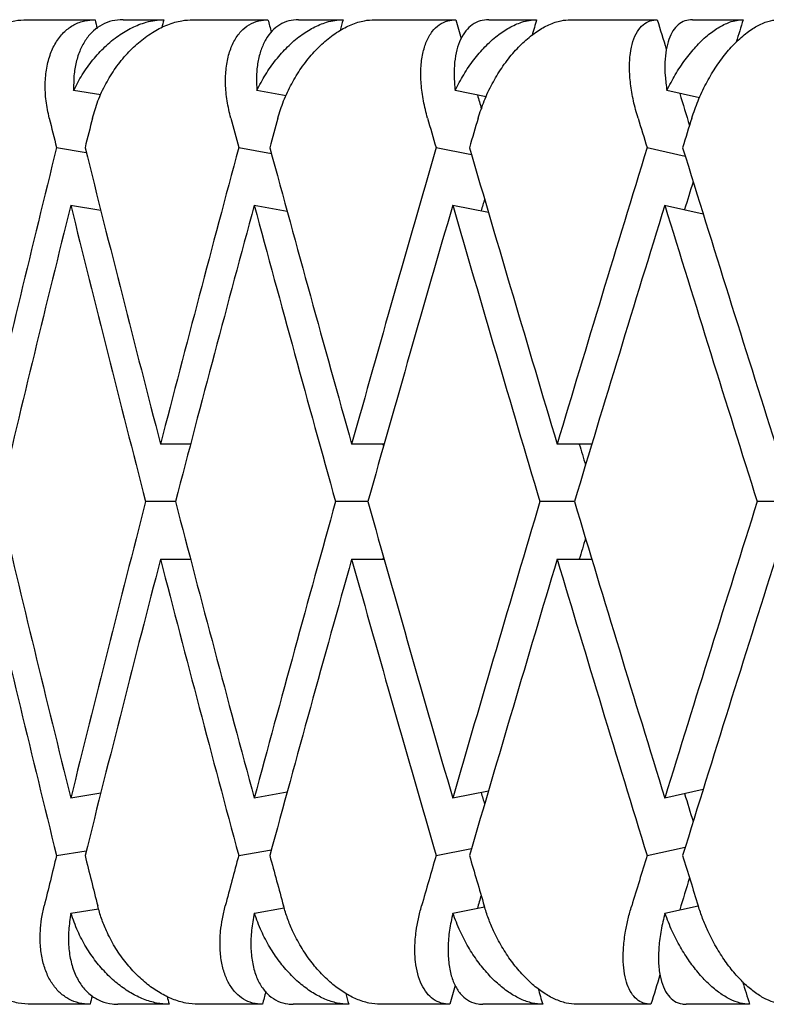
# Model space of a CAD drawing. Header units: millimetres. Extents: x 8 to 740, y 12 to 985.
# Tile 21 of 62: x 145.78 to 149.57, y 572.48 to 577.48. Entities that reach past the tile are written whole.
import ezdxf

# ---------------------------------------------------------------- set-up
doc = ezdxf.new("R2010")
doc.units = ezdxf.units.MM

msp = doc.modelspace()

# ---------------------------------------------------------------- linework, layer by layer
at = {"color": 7, "linetype": 'Continuous', "lineweight": 30}
for p, q in [((145.8178, 577.4774), (146.1645, 577.4774)), ((146.3068, 577.4774), (146.514, 577.4774)), ((146.662, 577.4774), (147.0428, 577.4774)), ((147.1985, 577.4774), (147.4243, 577.4774)), ((147.5851, 577.4774), (147.9972, 577.4774)), ((148.1649, 577.4774), (148.4076, 577.4774)), ((148.5801, 577.4774), (149.0203, 577.4774)), ((149.1988, 577.4774), (149.4566, 577.4774)), ((146.1934, 577.0951), (146.0559, 577.1175)), ((147.1349, 577.0912), (146.9865, 577.1175)), ((148.1512, 577.0865), (147.9935, 577.1175)), ((149.2347, 577.0806), (149.0693, 577.1175)), ((145.9689, 576.8276), (146.12, 576.803)), ((146.8942, 576.8276), (147.0602, 576.7981)), ((147.8966, 576.8276), (148.0769, 576.7921)), ((148.9685, 576.8276), (149.1624, 576.7843)), ((146.0391, 576.5355), (146.1938, 576.5103)), ((146.973, 576.5351), (147.1401, 576.5055)), ((147.9814, 576.5351), (148.1626, 576.4995)), ((149.0571, 576.5355), (149.2535, 576.4917)), ((146.6496, 575.3223), (146.4969, 575.3223)), ((147.633, 575.3223), (147.468, 575.3223)), ((148.6883, 575.3223), (148.5118, 575.3223)), ((146.573, 575.0299), (146.4214, 575.0299)), ((147.5502, 575.0299), (147.3862, 575.0299)), ((148.5996, 575.0299), (148.4244, 575.0299)), ((149.7131, 575.0299), (149.528, 575.0299)), ((146.4969, 574.7375), (146.6496, 574.7375)), ((147.468, 574.7375), (147.633, 574.7375)), ((148.5118, 574.7375), (148.6879, 574.7375)), ((147.1401, 573.5543), (146.973, 573.5247)), ((148.1626, 573.5604), (147.9814, 573.5247)), ((149.2533, 573.5681), (149.0586, 573.5247)), ((146.1934, 573.5494), (146.0411, 573.5247)), ((145.9689, 573.2323), (146.12, 573.2568)), ((146.8942, 573.2323), (147.0602, 573.2617)), ((147.8966, 573.2323), (148.0769, 573.2678)), ((148.9685, 573.2323), (149.1624, 573.2755)), ((146.0421, 572.9401), (146.1823, 572.9629)), ((146.9739, 572.9401), (147.1253, 572.9669)), ((147.9822, 572.9401), (148.1432, 572.9718)), ((149.0593, 572.9401), (149.2282, 572.9778)), ((146.1391, 572.4774), (145.8422, 572.4774)), ((146.5404, 572.4774), (146.2811, 572.4774)), ((147.0151, 572.4774), (146.6889, 572.4774)), ((147.453, 572.4774), (147.1703, 572.4774)), ((147.9672, 572.4774), (147.6143, 572.4774)), ((148.4385, 572.4774), (148.1346, 572.4774)), ((148.9884, 572.4774), (148.6113, 572.4774)), ((149.4893, 572.4774), (149.1666, 572.4774))]:
    msp.add_line(p, q, dxfattribs=at)
for centre, major_axis, ratio, start_param, end_param in [((157.028, 575.0299), (-10.9055, 39.7521), 0.240393, 1.443469, 1.444573), ((157.028, 575.0299), (10.0366, 39.7507), 0.263266, 1.575697, 1.576714), ((157.028, 575.0299), (-11.676, 39.7583), 0.216249, 1.445901, 1.447494), ((157.028, 575.0299), (10.9055, 39.7521), 0.240393, 1.575176, 1.576564), ((157.028, 575.0299), (-12.3495, 39.7685), 0.191074, 1.450057, 1.45245), ((157.028, 575.0299), (11.676, 39.7583), 0.216249, 1.572744, 1.574747), ((157.028, 575.0299), (-12.9277, 39.7812), 0.165076, 1.455729, 1.459514), ((157.028, 575.0299), (12.3495, 39.7685), 0.191074, 1.568588, 1.571451), ((157.028, 575.0299), (-12.9277, 39.7812), 0.165076, 1.465142, 1.469227), ((157.028, 575.0299), (-12.3495, 39.7685), 0.191074, 1.459665, 1.461431), ((157.028, 575.0299), (-11.2816, 41.1228), 0.240393, 1.45767, 1.461309), ((157.028, 574.4452), (10.3827, 41.1214), 0.263266, 1.575688, 1.579334), ((157.028, 575.0299), (-12.0787, 41.1293), 0.216249, 1.460102, 1.463741), ((157.028, 574.4452), (11.2816, 41.1228), 0.240393, 1.575167, 1.578814), ((157.028, 575.0299), (-12.7753, 41.1398), 0.191074, 1.464258, 1.467898), ((157.028, 574.4452), (12.0787, 41.1293), 0.216249, 1.572735, 1.576382), ((157.028, 575.0299), (-13.3735, 41.153), 0.165076, 1.46993, 1.47357), ((157.028, 574.4452), (12.7753, 41.1398), 0.191074, 1.568579, 1.572226), ((157.028, 575.0299), (10.3827, 41.1214), 0.263266, 1.593537, 1.630076), ((157.028, 575.6147), (-11.2816, 41.1228), 0.240393, 1.475512, 1.512037), ((157.028, 575.0299), (11.2816, 41.1228), 0.240393, 1.593017, 1.629555), ((157.028, 575.6147), (-12.0787, 41.1293), 0.216249, 1.477944, 1.514469), ((157.028, 575.0299), (12.0787, 41.1293), 0.216249, 1.590585, 1.627123), ((157.028, 575.6147), (-12.7753, 41.1398), 0.191074, 1.482101, 1.518625), ((157.028, 575.0299), (12.7753, 41.1398), 0.191074, 1.586429, 1.622967), ((157.028, 575.6147), (-13.3735, 41.153), 0.165076, 1.487773, 1.524298), ((157.028, 575.0299), (12.3495, 39.7685), 0.191074, 1.589263, 1.592833), ((157.028, 575.0299), (11.676, 39.7583), 0.216249, 1.595641, 1.59714), ((157.028, 574.4452), (10.3827, 41.1214), 0.263266, 1.586438, 1.622981), ((157.028, 575.0299), (-11.2816, 41.1228), 0.240393, 1.468414, 1.504943), ((157.028, 574.4452), (11.2816, 41.1228), 0.240393, 1.585915, 1.622461), ((157.028, 575.0299), (-12.0787, 41.1293), 0.216249, 1.470843, 1.507375), ((157.028, 574.4452), (12.0787, 41.1293), 0.216249, 1.583483, 1.620029), ((157.028, 575.0299), (-12.7753, 41.1398), 0.191074, 1.474999, 1.511531), ((157.028, 574.4452), (12.7753, 41.1398), 0.191074, 1.57933, 1.615872), ((157.028, 575.0299), (-13.3735, 41.153), 0.165076, 1.480674, 1.517203), ((157.028, 575.0299), (-11.676, 39.7583), 0.216249, 1.500035, 1.500332), ((157.028, 575.0299), (-12.3495, 39.7685), 0.191074, 1.504192, 1.506861), ((157.028, 575.6147), (-10.3827, 41.1214), 0.263266, 1.518612, 1.555157), ((157.028, 575.0299), (11.2816, 41.1228), 0.240393, 1.63665, 1.673182), ((157.028, 575.6147), (-11.2816, 41.1228), 0.240393, 1.519132, 1.555677), ((157.028, 575.0299), (12.0787, 41.1293), 0.216249, 1.634218, 1.67075), ((157.028, 575.6147), (-12.0787, 41.1293), 0.216249, 1.521564, 1.558109), ((157.028, 575.0299), (12.7753, 41.1398), 0.191074, 1.630062, 1.666594), ((157.028, 575.6147), (-12.7753, 41.1398), 0.191074, 1.52572, 1.562265), ((157.028, 575.0299), (13.3735, 41.153), 0.165076, 1.62439, 1.660922), ((157.028, 575.0299), (12.3495, 39.7685), 0.191074, 1.634736, 1.637401), ((157.028, 575.0299), (-10.3827, 41.1214), 0.263266, 1.511517, 1.548055), ((157.028, 574.4452), (11.2816, 41.1228), 0.240393, 1.629555, 1.66608), ((157.028, 575.0299), (-11.2816, 41.1228), 0.240393, 1.512037, 1.548576), ((157.028, 574.4452), (12.0787, 41.1293), 0.216249, 1.627123, 1.663648), ((157.028, 575.0299), (-12.0787, 41.1293), 0.216249, 1.514469, 1.551008), ((157.028, 575.0299), (11.676, 39.7583), 0.216249, 1.641261, 1.641557), ((157.028, 574.4452), (12.7753, 41.1398), 0.191074, 1.622967, 1.659492), ((157.028, 575.0299), (-12.7753, 41.1398), 0.191074, 1.518625, 1.555164), ((157.028, 574.4452), (13.3735, 41.153), 0.165076, 1.617295, 1.65382), ((157.028, 575.0299), (-11.676, 39.7583), 0.216249, 1.544453, 1.545951), ((157.028, 575.0299), (-12.3495, 39.7685), 0.191074, 1.54876, 1.55233), ((157.028, 575.0299), (11.2816, 41.1228), 0.240393, 1.680283, 1.686474), ((157.028, 575.6147), (-10.3827, 41.1214), 0.263266, 1.562258, 1.568459), ((157.028, 575.0299), (12.0787, 41.1293), 0.216249, 1.677851, 1.684042), ((157.028, 575.6147), (-11.2816, 41.1228), 0.240393, 1.562779, 1.568979), ((157.028, 575.0299), (12.7753, 41.1398), 0.191074, 1.673695, 1.679886), ((157.028, 575.6147), (-12.0787, 41.1293), 0.216249, 1.565211, 1.571411), ((157.028, 575.0299), (13.3735, 41.153), 0.165076, 1.668023, 1.674214), ((157.028, 575.6147), (-12.7753, 41.1398), 0.191074, 1.569367, 1.575567), ((157.028, 575.0299), (12.9277, 39.7812), 0.165076, 1.672366, 1.67645), ((157.028, 575.0299), (12.3495, 39.7685), 0.191074, 1.680264, 1.681928), ((157.028, 575.0299), (12.9277, 39.7812), 0.165076, 1.684729, 1.688505), ((157.028, 575.0299), (12.3495, 39.7685), 0.191074, 1.691796, 1.694178), ((157.028, 575.0299), (-11.676, 39.7583), 0.216249, 1.569491, 1.57149), ((157.028, 575.0299), (-12.3495, 39.7685), 0.191074, 1.572746, 1.575647), ((157.028, 575.0299), (10.9055, 39.7521), 0.240393, 1.699697, 1.700766), ((157.028, 575.0299), (-10.0366, 39.7507), 0.263266, 1.567522, 1.568538), ((157.028, 575.0299), (11.676, 39.7583), 0.216249, 1.696713, 1.698334), ((157.028, 575.0299), (-10.9055, 39.7521), 0.240393, 1.567674, 1.569058)]:
    msp.add_ellipse(centre, major_axis=major_axis, ratio=ratio, start_param=start_param, end_param=end_param, dxfattribs=at)
for points, knots in [([(145.2926, 576.9774), (145.3005, 577.0067), (145.3165, 577.0662), (145.3561, 577.1522), (145.4065, 577.2337), (145.4662, 577.3064), (145.5344, 577.3694), (145.6066, 577.4188), (145.682, 577.4541), (145.7528, 577.4741), (145.7978, 577.4764), (145.8178, 577.4774)], [0, 0, 0, 0, 0.114606, 0.23252, 0.347132, 0.465168, 0.577786, 0.694016, 0.800844, 0.911181, 1, 1, 1, 1]), ([(145.9321, 576.9774), (145.926, 577.0067), (145.9135, 577.066), (145.9098, 577.1519), (145.9172, 577.2334), (145.9366, 577.3061), (145.9675, 577.369), (146.0077, 577.4183), (146.0569, 577.4536), (146.1092, 577.4739), (146.1472, 577.4763), (146.1645, 577.4774)], [0, 0, 0, 0, 0.114542, 0.23238, 0.34693, 0.464926, 0.577123, 0.692931, 0.799182, 0.908911, 1, 1, 1, 1]), ([(146.3068, 577.4774), (146.2882, 577.4761), (146.2503, 577.4736), (146.1998, 577.4534), (146.1549, 577.4218), (146.1175, 577.3789), (146.0878, 577.3252), (146.0673, 577.2628), (146.0555, 577.1932), (146.0558, 577.1429), (146.0559, 577.1175)], [0, 0, 0, 0, 0.1211723, 0.2459781, 0.3671171, 0.4915599, 0.6168215, 0.7453387, 0.8711714, 1, 1, 1, 1]), ([(146.0559, 577.1175), (146.0698, 577.1446), (146.0982, 577.1997), (146.1524, 577.2746), (146.2144, 577.3419), (146.2814, 577.3969), (146.3522, 577.4392), (146.415, 577.4634), (146.4695, 577.4755), (146.4991, 577.4768), (146.514, 577.4774)], [0, 0, 0, 0, 0.1376282, 0.2791513, 0.4168174, 0.5587839, 0.6910424, 0.8276344, 0.9131954, 1, 1, 1, 1]), ([(146.1515, 576.9774), (146.16, 577.0067), (146.1773, 577.0662), (146.2177, 577.1522), (146.2679, 577.2337), (146.3266, 577.3064), (146.3928, 577.3694), (146.4623, 577.4188), (146.5341, 577.4541), (146.6011, 577.4741), (146.6432, 577.4764), (146.662, 577.4774)], [0, 0, 0, 0, 0.114606, 0.23252, 0.347132, 0.465168, 0.577786, 0.694016, 0.800844, 0.911181, 1, 1, 1, 1]), ([(146.854, 576.9774), (146.8471, 577.0067), (146.8332, 577.066), (146.8259, 577.1519), (146.829, 577.2334), (146.8433, 577.3061), (146.8686, 577.369), (146.903, 577.4183), (146.9461, 577.4536), (146.9927, 577.4739), (147.0272, 577.4763), (147.0428, 577.4774)], [0, 0, 0, 0, 0.114542, 0.23238, 0.34693, 0.464926, 0.577123, 0.692931, 0.799182, 0.908911, 1, 1, 1, 1]), ([(147.1985, 577.4774), (147.1816, 577.4761), (147.1473, 577.4736), (147.1022, 577.4534), (147.0629, 577.4218), (147.0308, 577.3789), (147.0062, 577.3252), (146.9904, 577.2628), (146.9828, 577.1932), (146.9852, 577.1429), (146.9865, 577.1175)], [0, 0, 0, 0, 0.121172, 0.245978, 0.367117, 0.49156, 0.616821, 0.745339, 0.871171, 1, 1, 1, 1]), ([(146.9865, 577.1175), (147.0005, 577.1446), (147.0289, 577.1997), (147.0821, 577.2746), (147.1421, 577.3419), (147.2062, 577.3969), (147.2734, 577.4392), (147.3323, 577.4634), (147.3831, 577.4755), (147.4105, 577.4768), (147.4243, 577.4774)], [0, 0, 0, 0, 0.1376282, 0.2791513, 0.4168174, 0.5587839, 0.6910424, 0.8276344, 0.9131954, 1, 1, 1, 1]), ([(147.0932, 576.9774), (147.1023, 577.0067), (147.1207, 577.0662), (147.1615, 577.1522), (147.2113, 577.2337), (147.2685, 577.3064), (147.3322, 577.3694), (147.3983, 577.4188), (147.4661, 577.4541), (147.5288, 577.4741), (147.5677, 577.4764), (147.5851, 577.4774)], [0, 0, 0, 0, 0.114606, 0.23252, 0.347132, 0.465168, 0.577786, 0.694016, 0.800844, 0.911181, 1, 1, 1, 1]), ([(147.8534, 576.9774), (147.8458, 577.0067), (147.8304, 577.066), (147.8197, 577.1519), (147.8184, 577.2334), (147.8276, 577.3061), (147.8471, 577.369), (147.8753, 577.4183), (147.9121, 577.4536), (147.9527, 577.4739), (147.9833, 577.4763), (147.9972, 577.4774)], [0, 0, 0, 0, 0.1145416, 0.23238, 0.3469304, 0.4649256, 0.5771225, 0.6929312, 0.7991817, 0.9089106, 1, 1, 1, 1]), ([(148.1649, 577.4774), (148.1499, 577.4761), (148.1194, 577.4736), (148.0802, 577.4534), (148.0467, 577.4218), (148.0202, 577.3789), (148.0009, 577.3252), (147.9898, 577.2628), (147.9865, 577.1932), (147.9912, 577.1429), (147.9935, 577.1175)], [0, 0, 0, 0, 0.121172, 0.245978, 0.367117, 0.49156, 0.616821, 0.745339, 0.871171, 1, 1, 1, 1]), ([(147.9935, 577.1175), (148.0075, 577.1446), (148.0358, 577.1997), (148.0875, 577.2746), (148.145, 577.3419), (148.2058, 577.3969), (148.2687, 577.4392), (148.3235, 577.4634), (148.3702, 577.4755), (148.3951, 577.4768), (148.4076, 577.4774)], [0, 0, 0, 0, 0.137628, 0.279151, 0.416817, 0.558784, 0.691042, 0.827634, 0.913195, 1, 1, 1, 1]), ([(148.1105, 576.9774), (148.12, 577.0067), (148.1395, 577.0662), (148.1804, 577.1522), (148.2293, 577.2337), (148.2846, 577.3064), (148.3453, 577.3694), (148.4076, 577.4188), (148.4709, 577.4541), (148.5287, 577.4741), (148.5642, 577.4764), (148.5801, 577.4774)], [0, 0, 0, 0, 0.114606, 0.23252, 0.347132, 0.465168, 0.577786, 0.694016, 0.800844, 0.911181, 1, 1, 1, 1]), ([(148.9226, 576.9774), (148.9143, 577.0067), (148.8976, 577.066), (148.8835, 577.1519), (148.8779, 577.2334), (148.8819, 577.3061), (148.8954, 577.369), (148.9173, 577.4183), (148.9474, 577.4536), (148.9816, 577.4739), (149.0082, 577.4763), (149.0203, 577.4774)], [0, 0, 0, 0, 0.114542, 0.23238, 0.34693, 0.464926, 0.577123, 0.692931, 0.799182, 0.908911, 1, 1, 1, 1]), ([(149.1988, 577.4774), (149.1858, 577.4761), (149.1594, 577.4736), (149.1263, 577.4534), (149.0988, 577.4218), (149.0781, 577.3789), (149.0642, 577.3252), (149.0581, 577.2628), (149.059, 577.1932), (149.0659, 577.1429), (149.0693, 577.1175)], [0, 0, 0, 0, 0.121172, 0.245978, 0.367117, 0.49156, 0.616821, 0.745339, 0.871171, 1, 1, 1, 1]), ([(149.0693, 577.1175), (149.0831, 577.1446), (149.1111, 577.1997), (149.1609, 577.2746), (149.2156, 577.3419), (149.2725, 577.3969), (149.3308, 577.4392), (149.3808, 577.4634), (149.4231, 577.4755), (149.4454, 577.4768), (149.4566, 577.4774)], [0, 0, 0, 0, 0.137628, 0.279151, 0.416817, 0.558784, 0.691042, 0.827634, 0.913195, 1, 1, 1, 1]), ([(149.1956, 576.9774), (149.2056, 577.0067), (149.2259, 577.0662), (149.2667, 577.1522), (149.3143, 577.2337), (149.3672, 577.3064), (149.4245, 577.3694), (149.4826, 577.4188), (149.5407, 577.4541), (149.5933, 577.4741), (149.6252, 577.4764), (149.6394, 577.4774)], [0, 0, 0, 0, 0.114606, 0.23252, 0.347132, 0.465168, 0.577786, 0.694016, 0.800844, 0.911181, 1, 1, 1, 1]), ([(145.8422, 572.4774), (145.8197, 572.4787), (145.7741, 572.4812), (145.7045, 572.5018), (145.6358, 572.5337), (145.5699, 572.5772), (145.5073, 572.6315), (145.4498, 572.696), (145.3989, 572.7697), (145.3607, 572.8433), (145.3331, 572.9134), (145.3221, 572.9559), (145.3165, 572.9774)], [0, 0, 0, 0, 0.099346, 0.201688, 0.301, 0.402993, 0.506234, 0.612154, 0.721444, 0.833657, 0.916225, 1, 1, 1, 1]), ([(146.1391, 572.4774), (146.1204, 572.4787), (146.0823, 572.4812), (146.0315, 572.5016), (145.9864, 572.5334), (145.9487, 572.5766), (145.9188, 572.6306), (145.8976, 572.6946), (145.8859, 572.7677), (145.8852, 572.8414), (145.8921, 572.912), (145.9016, 572.9555), (145.9063, 572.9774)], [0, 0, 0, 0, 0.099032, 0.201043, 0.300045, 0.401731, 0.504401, 0.609736, 0.718397, 0.82995, 0.914331, 1, 1, 1, 1]), ([(146.6889, 572.4774), (146.6678, 572.4787), (146.625, 572.4812), (146.5592, 572.5018), (146.4937, 572.5337), (146.4303, 572.5772), (146.3698, 572.6315), (146.3135, 572.696), (146.263, 572.7697), (146.2244, 572.8433), (146.1959, 572.9134), (146.1839, 572.9559), (146.1779, 572.9774)], [0, 0, 0, 0, 0.099346, 0.201688, 0.301, 0.402993, 0.506234, 0.612154, 0.721444, 0.833657, 0.916225, 1, 1, 1, 1]), ([(147.0151, 572.4774), (146.9981, 572.4787), (146.9636, 572.4812), (146.9183, 572.5016), (146.8788, 572.5334), (146.8465, 572.5766), (146.8216, 572.6306), (146.8052, 572.6946), (146.798, 572.7677), (146.8006, 572.8414), (146.8101, 572.912), (146.8206, 572.9555), (146.8259, 572.9774)], [0, 0, 0, 0, 0.099032, 0.201043, 0.300045, 0.401731, 0.504401, 0.609736, 0.718397, 0.82995, 0.914331, 1, 1, 1, 1]), ([(147.6143, 572.4774), (147.5948, 572.4787), (147.5552, 572.4812), (147.4935, 572.5018), (147.4318, 572.5337), (147.3715, 572.5772), (147.3133, 572.6315), (147.2587, 572.696), (147.209, 572.7697), (147.1704, 572.8433), (147.1412, 572.9134), (147.1284, 572.9559), (147.1219, 572.9774)], [0, 0, 0, 0, 0.099346, 0.201688, 0.301, 0.402993, 0.506234, 0.612154, 0.721444, 0.833657, 0.916225, 1, 1, 1, 1]), ([(147.9672, 572.4774), (147.9521, 572.4787), (147.9215, 572.4812), (147.8821, 572.5016), (147.8484, 572.5334), (147.8217, 572.5766), (147.8022, 572.6306), (147.7907, 572.6946), (147.7878, 572.7677), (147.7938, 572.8414), (147.8057, 572.912), (147.8173, 572.9555), (147.8231, 572.9774)], [0, 0, 0, 0, 0.099032, 0.201043, 0.300045, 0.401731, 0.504401, 0.609736, 0.718397, 0.82995, 0.914331, 1, 1, 1, 1]), ([(148.6113, 572.4774), (148.5935, 572.4787), (148.5574, 572.4812), (148.5005, 572.5018), (148.4429, 572.5337), (148.3861, 572.5772), (148.3308, 572.6315), (148.2783, 572.696), (148.2298, 572.7697), (148.1914, 572.8433), (148.1617, 572.9134), (148.1481, 572.9559), (148.1413, 572.9774)], [0, 0, 0, 0, 0.099346, 0.201688, 0.301, 0.402993, 0.506234, 0.612154, 0.721444, 0.833657, 0.916225, 1, 1, 1, 1]), ([(148.9884, 572.4774), (148.9753, 572.4787), (148.9487, 572.4812), (148.9155, 572.5016), (148.8878, 572.5334), (148.8669, 572.5766), (148.853, 572.6306), (148.8465, 572.6946), (148.848, 572.7677), (148.8573, 572.8414), (148.8716, 572.912), (148.8841, 572.9555), (148.8904, 572.9774)], [0, 0, 0, 0, 0.099032, 0.201043, 0.300045, 0.401731, 0.504401, 0.609736, 0.718397, 0.82995, 0.914331, 1, 1, 1, 1]), ([(149.6724, 572.4774), (149.6565, 572.4787), (149.6241, 572.4812), (149.5723, 572.5018), (149.5193, 572.5337), (149.4665, 572.5772), (149.4145, 572.6315), (149.3644, 572.696), (149.3176, 572.7697), (149.2796, 572.8433), (149.2496, 572.9134), (149.2355, 572.9559), (149.2283, 572.9774)], [0, 0, 0, 0, 0.099346, 0.201688, 0.301, 0.402993, 0.506234, 0.612154, 0.721444, 0.833657, 0.916225, 1, 1, 1, 1]), ([(146.0421, 572.9401), (146.0376, 572.9112), (146.0283, 572.8526), (146.0291, 572.769), (146.0411, 572.6906), (146.0648, 572.6221), (146.0996, 572.5643), (146.143, 572.5208), (146.1944, 572.4914), (146.2412, 572.4788), (146.2714, 572.4777), (146.2811, 572.4774)], [0, 0, 0, 0, 0.119854, 0.243135, 0.363008, 0.486545, 0.60299, 0.72322, 0.833004, 0.946354, 1, 1, 1, 1]), ([(146.5404, 572.4774), (146.5194, 572.4787), (146.4769, 572.4812), (146.4114, 572.5016), (146.3462, 572.5334), (146.2833, 572.5766), (146.2231, 572.6306), (146.1673, 572.6946), (146.1174, 572.7678), (146.0733, 572.8502), (146.0528, 572.9093), (146.0421, 572.9401)], [0, 0, 0, 0, 0.104109, 0.21135, 0.315427, 0.422327, 0.53026, 0.640996, 0.755227, 0.8725, 1, 1, 1, 1]), ([(146.9739, 572.9401), (146.9684, 572.9112), (146.9574, 572.8526), (146.9544, 572.769), (146.9618, 572.6906), (146.9803, 572.6221), (147.0093, 572.5643), (147.0468, 572.5208), (147.0922, 572.4914), (147.1341, 572.4788), (147.1615, 572.4777), (147.1703, 572.4774)], [0, 0, 0, 0, 0.1198541, 0.2431354, 0.3630084, 0.4865449, 0.6029901, 0.7232198, 0.833004, 0.9463541, 1, 1, 1, 1]), ([(147.453, 572.4774), (147.4336, 572.4787), (147.3942, 572.4812), (147.3329, 572.5016), (147.2714, 572.5334), (147.2115, 572.5766), (147.1538, 572.6306), (147.0996, 572.6946), (147.0505, 572.7678), (147.0064, 572.8502), (146.985, 572.9093), (146.9739, 572.9401)], [0, 0, 0, 0, 0.104109, 0.21135, 0.315427, 0.422327, 0.53026, 0.640996, 0.755227, 0.8725, 1, 1, 1, 1]), ([(147.9822, 572.9401), (147.9759, 572.9112), (147.9631, 572.8526), (147.9563, 572.769), (147.9591, 572.6906), (147.9722, 572.6221), (147.9952, 572.5643), (148.0265, 572.5208), (148.0656, 572.4914), (148.1024, 572.4788), (148.1268, 572.4777), (148.1346, 572.4774)], [0, 0, 0, 0, 0.119854, 0.243135, 0.363008, 0.486545, 0.60299, 0.72322, 0.833004, 0.946354, 1, 1, 1, 1]), ([(148.4385, 572.4774), (148.4208, 572.4787), (148.3849, 572.4812), (148.3282, 572.5016), (148.2709, 572.5334), (148.2145, 572.5766), (148.1596, 572.6306), (148.1074, 572.6946), (148.0596, 572.7678), (148.0158, 572.8502), (147.9937, 572.9093), (147.9822, 572.9401)], [0, 0, 0, 0, 0.104109, 0.21135, 0.315427, 0.422327, 0.53026, 0.640996, 0.755227, 0.8725, 1, 1, 1, 1]), ([(149.0593, 572.9401), (149.0522, 572.9112), (149.0378, 572.8526), (149.0273, 572.769), (149.0254, 572.6906), (149.033, 572.6221), (149.0499, 572.5643), (149.0748, 572.5208), (149.1072, 572.4914), (149.1386, 572.4788), (149.1598, 572.4777), (149.1666, 572.4774)], [0, 0, 0, 0, 0.119854, 0.243135, 0.363008, 0.486545, 0.60299, 0.72322, 0.833004, 0.946354, 1, 1, 1, 1]), ([(149.4893, 572.4774), (149.4734, 572.4787), (149.4413, 572.4812), (149.3897, 572.5016), (149.337, 572.5334), (149.2846, 572.5766), (149.2329, 572.6306), (149.1832, 572.6946), (149.1369, 572.7678), (149.0937, 572.8502), (149.0711, 572.9093), (149.0593, 572.9401)], [0, 0, 0, 0, 0.104109, 0.21135, 0.315427, 0.422327, 0.53026, 0.640996, 0.755227, 0.8725, 1, 1, 1, 1])]:
    msp.add_open_spline(points, degree=3, knots=knots, dxfattribs=at)

doc.saveas('drawing.dxf')
